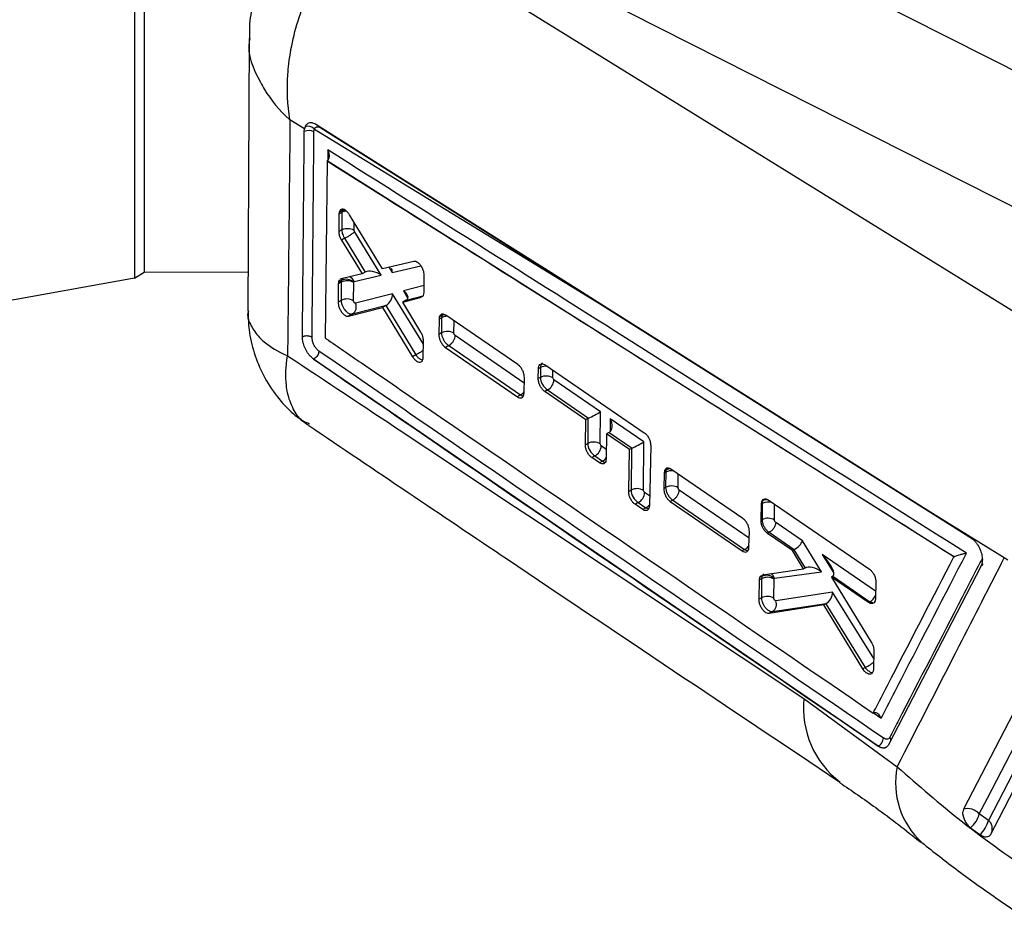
# Model space of a CAD drawing. Extents: x 48 to 403, y 78 to 251.
# Tile 19 of 21: x 330 to 368, y 163 to 198. Entities that reach past the tile are written whole.
import ezdxf

# ---------------------------------------------------------------- set-up
doc = ezdxf.new("R2010")
doc.units = 0
doc.layers.get('0').update_dxf_attribs({"linetype": 'CONTINUOUS'})

msp = doc.modelspace()

# ---------------------------------------------------------------- linework, layer by layer
at = {"color": 7, "linetype": 'CONTINUOUS'}
for p, q in [((380.3433, 190.2618), (349.1671, 206.043)), ((334.4137, 203.8043), (334.4137, 188.3837)), ((334.7836, 203.7894), (334.7836, 188.6148)), ((375.4888, 187.4593), (344.3126, 203.2405)), ((343.5247, 202.4081), (371.8398, 184.896)), ((338.823, 197.6112), (338.7727, 187.1285)), ((340.9595, 194.1379), (340.3983, 194.4803)), ((340.9502, 194.0365), (340.9595, 194.1379)), ((340.9829, 194.2173), (340.9595, 194.1379)), ((341.3411, 194.1267), (352.3207, 187.4116)), ((341.5823, 194.1787), (352.3207, 187.4116)), ((341.8261, 192.9029), (341.7555, 186.0811)), ((341.8275, 192.9038), (341.8261, 192.9029)), ((365.9652, 177.6607), (341.8261, 192.9029)), ((341.8406, 192.9118), (341.8275, 192.9038)), ((342.2803, 190.8493), (342.2751, 190.1864)), ((342.2885, 190.9221), (342.2803, 190.8493)), ((342.3949, 190.9155), (342.2803, 190.8493)), ((342.4032, 190.9883), (342.2885, 190.9221)), ((342.3949, 190.9155), (342.39, 190.2528)), ((343.9647, 188.7413), (342.6924, 190.8295)), ((342.39, 190.2528), (342.2751, 190.1864)), ((342.3901, 190.2528), (342.39, 190.2528)), ((343.9125, 188.5011), (342.8878, 190.1786)), ((342.5017, 189.9262), (342.3773, 189.8544)), ((342.3773, 189.8544), (343.1765, 188.5511)), ((342.5017, 189.9263), (343.2987, 188.6217)), ((342.5017, 189.9263), (342.5017, 189.9262)), ((345.1659, 189.0317), (343.9647, 188.7413)), ((334.4137, 188.3837), (334.7836, 188.6148)), ((334.6869, 188.5559), (334.7876, 188.6148)), ((338.7798, 188.6086), (334.7836, 188.6148)), ((343.1765, 188.5511), (342.3655, 188.3561)), ((342.8731, 188.2527), (343.9125, 188.5011)), ((343.2957, 188.6199), (343.1765, 188.5511)), ((345.5631, 187.8412), (345.5709, 188.4906)), ((334.4137, 188.3837), (325.0453, 186.6974)), ((342.2585, 188.1663), (342.2525, 187.4647)), ((342.3751, 188.2337), (342.2585, 188.1663)), ((342.2649, 188.231), (342.2585, 188.1663)), ((342.3815, 188.2984), (342.2649, 188.231)), ((342.3655, 188.3561), (342.3379, 188.3392)), ((342.3751, 188.2337), (342.3699, 187.5324)), ((342.8489, 187.518), (342.8541, 188.2191)), ((342.8541, 188.2191), (342.8552, 188.2305)), ((342.8552, 188.2305), (342.8731, 188.2527)), ((344.348, 187.7887), (342.922, 187.4215)), ((345.5579, 187.7837), (345.5631, 187.8412)), ((342.3699, 187.5324), (342.2525, 187.4647)), ((342.8102, 187.0112), (344.1119, 187.3464)), ((344.0867, 187.3322), (343.9652, 187.262)), ((344.0867, 187.3322), (345.2454, 185.4355)), ((344.7403, 187.4635), (345.4578, 187.6518)), ((344.878, 187.543), (344.7403, 187.4635)), ((345.4407, 186.3051), (344.7403, 187.4635)), ((342.6588, 186.9238), (343.9652, 187.262)), ((342.8102, 187.0112), (342.6588, 186.9238)), ((343.9652, 187.262), (345.1217, 185.3641)), ((346.248, 186.9435), (346.1483, 186.886)), ((349.1736, 185.061), (346.3989, 186.9583)), ((346.1387, 186.8085), (346.131, 186.2223)), ((346.1483, 186.886), (346.1387, 186.8085)), ((346.2386, 186.8662), (346.1387, 186.8085)), ((346.2386, 186.8662), (346.2343, 186.2819)), ((346.2343, 186.2819), (346.131, 186.2223)), ((345.5321, 185.3449), (345.5401, 185.9738)), ((346.5097, 185.7945), (346.3831, 185.7214)), ((346.5097, 185.7945), (346.5098, 185.7945)), ((346.5098, 185.7945), (349.2726, 183.8904)), ((345.2454, 185.4355), (345.1217, 185.3641)), ((345.2454, 185.4355), (345.2456, 185.4354)), ((346.3831, 185.7214), (349.154, 183.822)), ((341.3101, 185.2688), (341.2863, 185.2861)), ((341.311, 185.2694), (341.3101, 185.2688)), ((363.0399, 170.369), (341.3101, 185.2688)), ((341.311, 185.2694), (341.3115, 185.2691)), ((345.5282, 185.2955), (345.5321, 185.3449)), ((350.2235, 185.0459), (354.0416, 182.4375)), ((349.9593, 184.5181), (349.9656, 184.897)), ((350.044, 184.9422), (349.9656, 184.897)), ((350.044, 184.9422), (350.0412, 184.5654)), ((349.4148, 183.9719), (349.4245, 184.5594)), ((350.0412, 184.5654), (349.9593, 184.5181)), ((350.5617, 184.4687), (350.5202, 184.5509)), ((352.3508, 183.2358), (350.5617, 184.4687)), ((349.2726, 183.8904), (349.154, 183.822)), ((349.4083, 183.9087), (349.4148, 183.9719)), ((350.3126, 184.0851), (350.2062, 184.0237)), ((351.7919, 182.9386), (350.2062, 184.0237)), ((350.3126, 184.0851), (351.8931, 182.9958)), ((352.3419, 182.0094), (352.3508, 183.2358)), ((351.7736, 181.9723), (351.7919, 182.9386)), ((351.8699, 182.9837), (351.7919, 182.9386)), ((351.8699, 182.9837), (351.8629, 182.0238)), ((354.0265, 182.0809), (352.7278, 182.9759)), ((352.5909, 182.3918), (352.5719, 181.4249)), ((352.6881, 182.448), (352.5909, 182.3918)), ((353.474, 181.7874), (352.5909, 182.3918)), ((352.6881, 182.448), (353.5689, 181.841)), ((351.8629, 182.0238), (351.7736, 181.9723)), ((352.3834, 181.9272), (352.3419, 182.0094)), ((354.013, 180.2145), (354.0265, 182.0809)), ((353.4408, 180.1752), (353.474, 181.7874)), ((353.5456, 181.8288), (353.474, 181.7874)), ((353.5456, 181.8288), (353.534, 180.229)), ((354.2875, 181.9426), (354.2386, 179.6275)), ((352.1342, 181.5436), (352.0195, 181.4774)), ((352.3135, 181.2756), (352.0195, 181.4774)), ((352.1342, 181.5436), (352.4275, 181.3414)), ((352.4275, 181.3414), (352.3135, 181.2756)), ((354.8019, 180.8782), (354.7891, 180.2889)), ((354.8158, 180.9682), (354.8019, 180.8782)), ((354.8685, 180.9167), (354.8019, 180.8782)), ((354.8814, 181.006), (354.8158, 180.9682)), ((354.8685, 180.9167), (354.8642, 180.3323)), ((357.8388, 179.1317), (355.0649, 181.0295)), ((353.534, 180.229), (353.4408, 180.1752)), ((354.0545, 180.1323), (354.013, 180.2145)), ((354.8642, 180.3323), (354.7891, 180.2889)), ((353.8053, 179.7487), (353.6859, 179.6798)), ((353.8053, 179.7487), (354.0986, 179.5466)), ((355.1397, 179.8448), (355.0383, 179.7863)), ((355.0383, 179.7863), (357.8095, 177.8868)), ((355.1397, 179.8448), (355.1398, 179.8448)), ((355.1398, 179.8448), (357.9027, 177.9406)), ((358.5351, 179.0654), (358.5503, 179.6947)), ((358.5503, 179.6947), (358.5679, 179.7946)), ((358.58, 179.7119), (358.5503, 179.6947)), ((358.5963, 179.811), (358.5679, 179.7946)), ((358.58, 179.7119), (358.5754, 179.0887)), ((358.8143, 179.8465), (362.7099, 177.1858)), ((353.9798, 179.478), (353.6859, 179.6798)), ((354.0986, 179.5466), (353.9798, 179.478)), ((358.5754, 179.0887), (358.5351, 179.0654)), ((360.1307, 178.2744), (359.1004, 178.9845)), ((367.9028, 177.6217), (365.5135, 179.0909)), ((365.5135, 179.0909), (366.6141, 178.3962)), ((358.0727, 178.0383), (358.0871, 178.6285)), ((358.8509, 178.601), (358.7838, 178.5623)), ((359.75, 177.9013), (358.7838, 178.5623)), ((358.851, 178.6011), (358.8509, 178.601)), ((358.851, 178.6011), (359.8138, 177.9375)), ((360.8614, 177.0849), (360.1307, 178.2744)), ((357.9027, 177.9406), (357.8095, 177.8868)), ((358.0626, 177.9619), (358.0727, 178.0383)), ((359.801, 177.9307), (359.75, 177.9013)), ((360.1764, 177.1942), (359.75, 177.9013)), ((359.801, 177.9307), (360.2332, 177.227)), ((365.9717, 177.6637), (365.9652, 177.6607)), ((368.0336, 177.5235), (367.9028, 177.6217)), ((358.6009, 176.9615), (360.1764, 177.1942)), ((359.0585, 176.8328), (360.8614, 177.0849)), ((360.2309, 177.2257), (360.1764, 177.1942)), ((367.0095, 177.3135), (363.4436, 170.4215)), ((358.4592, 176.0232), (358.4781, 176.7671)), ((358.4781, 176.7671), (358.4938, 176.8612)), ((358.5586, 176.8136), (358.4781, 176.7671)), ((358.4938, 176.8612), (358.5365, 176.9304)), ((358.5728, 176.9069), (358.4938, 176.8612)), ((358.5586, 176.8136), (358.5531, 176.0774)), ((358.5609, 176.9422), (358.6009, 176.9615)), ((359.0321, 176.063), (359.0376, 176.7993)), ((359.0376, 176.7993), (359.0399, 176.8152)), ((359.0399, 176.8152), (359.0585, 176.8328)), ((361.3004, 176.913), (361.243, 176.8798)), ((361.243, 176.8798), (362.7828, 174.3707)), ((362.6758, 175.8995), (361.243, 176.8798)), ((361.3004, 176.913), (362.7277, 175.9294)), ((362.9574, 176.6821), (362.9402, 176.0517)), ((361.2914, 176.2937), (359.1031, 175.9657)), ((358.5531, 176.0774), (358.4592, 176.0232)), ((362.7277, 175.9294), (362.6758, 175.8995)), ((362.9402, 176.0517), (362.9265, 175.9638)), ((360.9547, 175.8089), (358.8491, 175.477)), ((358.9806, 175.553), (358.8491, 175.477)), ((358.9806, 175.553), (361.0489, 175.8629)), ((361.0249, 175.8494), (360.9547, 175.8089)), ((362.4519, 173.3437), (360.9547, 175.8089)), ((361.0249, 175.8494), (362.5469, 173.3986)), ((362.8836, 174.0277), (362.8638, 173.3317)), ((362.5469, 173.3986), (362.4519, 173.3437)), ((362.5469, 173.3986), (362.547, 173.3985)), ((362.8638, 173.3317), (362.8517, 173.2495)), ((360.1857, 172.2006), (363.7793, 169.5711)), ((363.0457, 170.3723), (363.0399, 170.3689)), ((367.2893, 167.5106), (366.9398, 167.7654)), ((366.606, 167.2253), (366.9617, 166.9667))]:
    msp.add_line(p, q, dxfattribs=at)
at = {"color": 8, "linetype": 'CONTINUOUS'}
for p, q in [((341.857, 193.3239), (341.8531, 192.9249)), ((342.869, 190.2393), (342.8712, 190.536)), ((344.217, 188.8023), (344.338, 188.6028)), ((344.338, 188.6028), (345.4392, 188.866)), ((345.5663, 188.104), (344.7667, 187.8962)), ((345.5384, 185.8401), (344.348, 187.7887)), ((344.7667, 187.8962), (344.9397, 187.6105)), ((344.8811, 187.5447), (345.5287, 187.7131)), ((352.3207, 187.4116), (366.6372, 178.3764)), ((346.7133, 186.2674), (346.7168, 186.741)), ((349.421, 184.3435), (346.7592, 186.1779)), ((350.5202, 184.5509), (350.5223, 184.8417)), ((352.7278, 182.9759), (352.7242, 182.473)), ((352.5791, 181.7923), (352.3834, 181.9272)), ((355.3432, 180.3178), (355.347, 180.8364)), ((354.2465, 180), (354.0545, 180.1323)), ((358.0809, 178.3731), (355.3891, 180.2282)), ((359.0544, 179.0742), (359.0588, 179.6795)), ((362.9479, 176.3329), (360.8891, 177.7517)), ((360.8891, 177.7517), (361.3418, 177.0289)), ((362.8755, 173.7429), (361.2914, 176.2937)), ((362.8601, 171.645), (363.1585, 171.4409))]:
    msp.add_line(p, q, dxfattribs=at)
at = {"color": 7, "linetype": 'CONTINUOUS', "flags": 128}
for points in [[(352.1221, 187.5412), (351.8072, 187.7399), (350.4404, 188.6022), (344.973, 192.0507), (341.3918, 194.3088)], [(365.5135, 179.0909), (364.9363, 179.4552), (359.4691, 182.9055), (352.1221, 187.5412)], [(370.3282, 175.638), (370.0184, 175.0418), (368.771, 172.6406), (366.331, 167.9424)], [(366.9398, 167.7654), (367.2515, 168.366), (368.4987, 170.7683), (370.9375, 175.465)], [(371.2924, 175.217), (370.9803, 174.6163), (369.7319, 172.2133), (367.2893, 167.5106)], [(367.3839, 166.9836), (367.6914, 167.5749), (368.9409, 169.9776), (371.3919, 174.6899)]]:
    msp.add_lwpolyline(points, dxfattribs=at)
at = {"color": 8, "linetype": 'CONTINUOUS', "flags": 128}
for points in [[(342.4272, 191.0382), (342.4032, 190.9883), (342.4032, 190.9883), (342.4032, 190.9883)], [(342.4032, 190.9883), (342.4554, 191.0121), (342.491, 191.0221)], [(346.2752, 186.997), (346.248, 186.9436), (346.248, 186.9435), (346.248, 186.9435)], [(346.3541, 186.9808), (346.3002, 186.9673), (346.248, 186.9435)], [(354.9179, 181.0673), (354.8814, 181.0061), (354.8814, 181.006), (354.8814, 181.006)]]:
    msp.add_lwpolyline(points, dxfattribs=at)
at = {"color": 7, "linetype": 'CONTINUOUS'}
for centre, radius, start, end in [((341.0989, 193.9228), 0.3165, 40.08808, 111.50069), ((341.1165, 193.6684), 0.4039, 59.49275, 114.32026), ((342.6014, 187.7931), 0.4954, 59.33169, 117.18649), ((342.5692, 187.9213), 0.4212, 47.22506, 116.45946), ((342.5963, 187.0917), 0.4954, 59.34589, 117.18825), ((342.6271, 187.2815), 0.3264, 304.11388, 25.40122), ((346.4606, 185.8411), 0.4955, 59.34701, 117.18605), ((350.2676, 184.1247), 0.4955, 59.34715, 117.18723), ((350.097, 184.4978), 0.4656, 297.57992, 356.42149), ((352.0893, 181.583), 0.4955, 59.35691, 117.18847), ((351.9186, 181.9564), 0.4657, 297.5807, 356.40686), ((353.7604, 179.7882), 0.4955, 59.35749, 117.18879), ((353.5898, 180.1615), 0.4656, 297.57621, 356.41135), ((355.0906, 179.8916), 0.4954, 59.34627, 117.18781), ((358.8018, 178.648), 0.4954, 59.34634, 117.18799), ((358.7852, 176.3725), 0.4959, 59.40234, 117.19092), ((358.7456, 176.5516), 0.3951, 41.85276, 115.94236), ((358.7795, 175.6367), 0.4954, 59.34645, 117.18825), ((358.7935, 175.8331), 0.3369, 303.73731, 23.1859), ((366.4831, 167.3301), 0.6309, 43.63116, 103.95743), ((365.8975, 168.0362), 1.0768, 311.14468, 345.43745), ((366.2202, 167.784), 1.1035, 312.21957, 345.65562)]:
    msp.add_arc(centre, radius, start, end, dxfattribs=at)
at = {"color": 8, "linetype": 'CONTINUOUS'}
for centre, radius, start, end in [((342.6082, 190.51), 0.4582, 93.93839, 117.73861), ((342.5657, 188.1371), 0.3284, 20.61859, 66.0512), ((346.4563, 186.449), 0.4706, 89.64266, 117.55174), ((350.2659, 184.5114), 0.4846, 86.17085, 117.25257), ((349.0706, 184.2829), 0.4414, 297.23369, 321.96693), ((352.2247, 181.735), 0.4428, 297.25632, 322.40223), ((355.0936, 180.4775), 0.4935, 81.83174, 117.13495), ((355.0384, 180.7256), 0.3214, 90.78574, 119.24804), ((358.8093, 179.2586), 0.508, 70.47711, 116.83591), ((358.7568, 179.5146), 0.3371, 79.18846, 118.4289), ((353.8968, 179.9387), 0.4411, 297.22926, 321.57368), ((357.6944, 178.3423), 0.4525, 297.41014, 327.31621), ((358.7519, 176.7261), 0.3247, 19.18694, 60.6047), ((362.5051, 176.3489), 0.4749, 297.9462, 338.5855), ((363.788, 171.8479), 3.6196, 174.40816, 232.37062), ((366.8172, 168.9496), 3.1008, 168.43884, 227.60241), ((367.025, 167.1874), 0.4175, 337.02865, 50.72033)]:
    msp.add_arc(centre, radius, start, end, dxfattribs=at)
at = {"color": 7, "linetype": 'CONTINUOUS'}
for centre, major_axis, ratio, start_param, end_param in [((342.6678, 190.7532), (-0.1911, 0.3421), 0.5694106, 0.5489169, 0.7937408), ((343.4849, 188.3402), (-0.2202, 0.2578), 0.7791612, 6.1264564, 6.1397396), ((343.6634, 188.3828), (0.424, -0.1763), 0.4871686, 1.156834, 2.7731761), ((344.0888, 188.4846), (0.1419, 0.3398), 0.6028652, 5.3031752, 5.8689163), ((342.6494, 188.0702), (-0.1921, 0.3441), 0.5691909, 0.5791568, 0.7933004), ((344.0988, 187.6705), (0.1386, 0.342), 0.6054887, 3.7841954, 5.2955312), ((344.5175, 187.778), (0.4208, -0.171), 0.4908369, 5.9200993, 7.4313558), ((344.274, 187.3838), (0.2965, 0.1381), 0.1217802, 2.0913944, 2.1964019), ((344.6912, 187.4911), (0.2962, 0.1383), 0.12059, 5.3371576, 5.350593), ((346.5114, 186.704), (-0.191, 0.342), 0.5694299, 0.5320347, 0.7938111), ((350.3129, 184.4038), (-0.1903, 0.3404), 0.5695974, 0.7931622, 2.3643384), ((352.1016, 183.1175), (0.3262, 0.1698), 0.0419604, 3.9972779, 5.559686), ((352.0997, 182.851), (0.325, 0.0001), 0.5771721, 2.2593752, 2.3560608), ((352.4787, 182.8577), (-0.2122, 0.4075), 0.5999654, 3.2076574, 4.6901563), ((352.6881, 182.7133), (0.1638, 0.2815), 0.5773832, 3.9308221, 4.0107313), ((352.1346, 181.8623), (-0.1903, 0.3404), 0.5695974, 0.7933435, 2.3641398), ((353.7773, 181.9627), (0.3262, 0.1698), 0.0419604, 3.9972779, 5.559686), ((353.7754, 181.6962), (0.325, 0.0001), 0.5771721, 2.2593752, 2.3560608), ((355.1409, 180.7548), (-0.1908, 0.3414), 0.5694893, 0.4858026, 0.7940631), ((353.8057, 180.0674), (-0.1903, 0.3404), 0.5695974, 0.7933435, 2.3641398), ((358.852, 179.5504), (-0.1905, 0.3409), 0.5695469, 0.4465869, 0.7943544), ((359.8815, 178.1562), (0.24, 0.2277), 0.4247113, 4.06456, 5.6269682), ((360.1668, 177.6918), (0.4236, -0.1769), 0.4924442, 2.7287062, 2.7822978), ((360.6399, 177.6335), (-0.6776, 0.7081), 0.2681339, 3.0968256, 4.6236378), ((360.4235, 176.9403), (-0.221, 0.2656), 0.7653113, 6.1421525, 6.152175), ((360.6122, 176.9667), (0.4337, -0.2044), 0.4776169, 1.1971938, 2.8131936), ((358.8308, 176.6519), (-0.1907, 0.3412), 0.5695114, 0.470215, 0.7941697), ((361.0034, 177.3831), (-0.3027, 0.4666), 0.4784689, 3.1167616, 3.1523565), ((361.0422, 176.1754), (0.1518, 0.3283), 0.6023206, 3.8231628, 5.3383499), ((361.2235, 175.8836), (0.3035, 0.1271), 0.1713891, 2.1102161, 2.2103406)]:
    msp.add_ellipse(centre, major_axis=major_axis, ratio=ratio, start_param=start_param, end_param=end_param, dxfattribs=at)
at = {"color": 8, "linetype": 'CONTINUOUS'}
for centre, major_axis, ratio, start_param, end_param in [((342.6509, 188.0685), (-0.1931, 0.3463), 0.5689599, 0.2432989, 0.5785706), ((350.3157, 184.7806), (-0.1903, 0.3404), 0.5695974, 0.0078641, 0.7931622), ((352.4279, 181.6601), (-0.1903, 0.3404), 0.5695974, 2.3641398, 2.6778537), ((354.099, 179.8652), (-0.1903, 0.3404), 0.5695974, 2.3641398, 2.6675875), ((358.8339, 176.6487), (-0.1928, 0.3457), 0.5690221, 0.008423, 0.4716075)]:
    msp.add_ellipse(centre, major_axis=major_axis, ratio=ratio, start_param=start_param, end_param=end_param, dxfattribs=at)
at = {"color": 7, "linetype": 'CONTINUOUS'}
for points, knots in [([(385.6806, 191.7663), (383.471, 192.7399), (372.4643, 197.5896), (361.4636, 202.4417), (352.6713, 206.3197)], [0, 0, 0, 0, 0.2007569, 1, 1, 1, 1]), ([(340.3983, 194.4803), (340.3974, 194.486), (340.3062, 195.0447), (340.2747, 195.7729), (340.4068, 197.2374), (340.8052, 198.8373), (341.8173, 200.7882), (342.7523, 201.7088), (343.1976, 202.1472)], [0, 0, 0, 0, 0.00218936, 0.21325608, 0.26096793, 0.52127454, 0.77197804, 1, 1, 1, 1]), ([(340.3653, 201.7918), (340.2584, 201.6748), (339.9423, 201.3287), (339.5432, 200.6496), (339.1645, 199.7916), (338.9313, 198.8818), (338.8237, 198.1485), (338.8376, 197.7238), (338.8413, 197.6103)], [0, 0, 0, 0, 0.1041203, 0.3080691, 0.5146605, 0.7203372, 0.9252552, 1, 1, 1, 1]), ([(340.3983, 194.4803), (340.3842, 192.9603), (340.356, 189.9339), (340.3218, 186.9077), (340.3047, 185.4013)], [0, 0, 0, 0, 0.50223303, 1, 1, 1, 1]), ([(341.3918, 194.3088), (341.3433, 194.333), (341.2451, 194.382), (341.1107, 194.3662), (341.0243, 194.3006), (340.9927, 194.2371), (340.9829, 194.2173)], [0, 0, 0, 0, 0.2842058, 0.5759958, 0.8678196, 1, 1, 1, 1]), ([(341.3215, 194.0164), (341.3243, 194.0514), (341.3275, 194.0916), (341.3395, 194.1227), (341.3411, 194.1267)], [0, 0, 0, 0, 0.8727243, 1, 1, 1, 1]), ([(341.3411, 194.1267), (341.3463, 194.1377), (341.3639, 194.1752), (341.4123, 194.2147), (341.4914, 194.2244), (341.552, 194.1939), (341.5823, 194.1787)], [0, 0, 0, 0, 0.1212748, 0.4134912, 0.7070893, 1, 1, 1, 1]), ([(340.878, 186.1285), (340.8794, 186.2724), (340.8865, 186.9922), (340.9119, 189.6289), (340.9335, 192.1204), (340.9502, 194.0365)], [0, 0, 0, 0, 0.0545862, 0.272931, 1, 1, 1, 1]), ([(341.2488, 186.1062), (341.2503, 186.2502), (341.2574, 186.9702), (341.283, 189.6077), (341.3048, 192.0998), (341.3215, 194.0164)], [0, 0, 0, 0, 0.05458654, 0.27293275, 1, 1, 1, 1]), ([(341.8406, 192.9118), (341.8566, 192.9259), (341.8886, 192.9538), (341.9163, 193.0274), (341.9229, 193.1315), (341.8977, 193.236), (341.8684, 193.302), (341.8575, 193.3228), (341.857, 193.3239)], [0, 0, 0, 0, 0.1572194, 0.3135119, 0.5425134, 0.8512124, 0.9921274, 1, 1, 1, 1]), ([(366.444, 177.7988), (362.3239, 180.4024), (354.131, 185.5797), (345.9325, 190.7525), (341.857, 193.3239)], [0, 0, 0, 0, 0.5028959, 1, 1, 1, 1]), ([(341.8275, 192.9038), (345.8481, 190.3679), (353.8983, 185.2905), (361.9442, 180.2095), (365.9712, 177.664), (365.9717, 177.6637)], [0, 0, 0, 0, 0.4994087, 0.9999387, 1, 1, 1, 1]), ([(342.6924, 190.8295), (342.6674, 190.8655), (342.6175, 190.9377), (342.5288, 191.0108), (342.4422, 191.047), (342.3666, 191.0396), (342.3129, 190.9956), (342.2959, 190.9446), (342.2885, 190.9221)], [0, 0, 0, 0, 0.1731137, 0.3462127, 0.5195295, 0.6923943, 0.8642229, 1, 1, 1, 1]), ([(342.2751, 190.1864), (342.2765, 190.1588), (342.28, 190.0932), (342.3124, 189.9752), (342.3554, 189.8951), (342.3773, 189.8544)], [0, 0, 0, 0, 0.2624953, 0.6253774, 1, 1, 1, 1]), ([(342.3901, 190.2528), (342.4184, 190.266), (342.4752, 190.2924), (342.5836, 190.3086), (342.6943, 190.3048), (342.7826, 190.2833), (342.8384, 190.2587), (342.8608, 190.2445), (342.869, 190.2393)], [0, 0, 0, 0, 0.2032158, 0.406434, 0.6096481, 0.8128605, 0.9313432, 1, 1, 1, 1]), ([(342.3901, 190.2528), (342.3901, 190.2527), (342.3901, 190.2206), (342.396, 190.1729), (342.4168, 190.0944), (342.4466, 190.0175), (342.4808, 189.956), (342.5016, 189.9262), (342.5017, 189.9262)], [0, 0, 0, 0, 0.000212, 0.3208855, 0.4356282, 0.7019132, 0.9997873, 1, 1, 1, 1]), ([(342.5017, 189.9263), (342.5187, 189.9343), (342.5526, 189.9504), (342.6084, 189.9805), (342.665, 190.0135), (342.7206, 190.0486), (342.7729, 190.0841), (342.8195, 190.1186), (342.8595, 190.1511), (342.8783, 190.1694), (342.8878, 190.1786)], [0, 0, 0, 0, 0.1249987, 0.2500004, 0.375, 0.5000013, 0.6250025, 0.7499992, 0.8749999, 1, 1, 1, 1]), ([(342.8878, 190.1786), (342.8845, 190.1845), (342.8784, 190.1957), (342.8735, 190.2103), (342.8699, 190.2248), (342.8694, 190.2332), (342.869, 190.2393)], [0, 0, 0, 0, 0.29944986, 0.57045951, 0.68626728, 1, 1, 1, 1]), ([(345.5709, 188.4906), (345.5685, 188.529), (345.5637, 188.606), (345.5208, 188.7331), (345.4568, 188.8516), (345.3759, 188.9495), (345.2883, 189.0153), (345.2162, 189.0388), (345.1788, 189.0335), (345.1659, 189.0317)], [0, 0, 0, 0, 0.152615, 0.3052213, 0.4575925, 0.611823, 0.7648727, 0.918858, 1, 1, 1, 1]), ([(342.305, 188.3189), (342.2904, 188.2968), (342.2737, 188.2713), (342.2659, 188.2356), (342.2649, 188.231)], [0, 0, 0, 0, 0.87096041, 1, 1, 1, 1]), ([(345.4831, 187.6681), (345.4953, 187.6743), (345.5286, 187.6913), (345.549, 187.7401), (345.5567, 187.7775), (345.5579, 187.7837)], [0, 0, 0, 0, 0.3249098, 0.8890125, 1, 1, 1, 1]), ([(342.2525, 187.4647), (342.255, 187.4264), (342.26, 187.35), (342.3028, 187.2237), (342.3665, 187.1054), (342.4469, 187.007), (342.5344, 186.9406), (342.6073, 186.9161), (342.6452, 186.9218), (342.6588, 186.9238)], [0, 0, 0, 0, 0.1511905, 0.3023597, 0.4528595, 0.6075947, 0.7600565, 0.9139425, 1, 1, 1, 1]), ([(342.3699, 187.5324), (342.3699, 187.5324), (342.3699, 187.4963), (342.3805, 187.4161), (342.4253, 187.296), (342.4947, 187.1802), (342.5804, 187.0864), (342.6765, 187.0226), (342.7539, 187.0025), (342.7956, 187.0072), (342.8102, 187.0112), (342.8102, 187.0112)], [0, 0, 0, 0, 0.0000896, 0.152213, 0.3083897, 0.4431607, 0.6109711, 0.7581991, 0.9119373, 0.9999101, 1, 1, 1, 1]), ([(342.922, 187.4215), (342.9195, 187.4211), (342.9127, 187.4202), (342.8996, 187.4246), (342.8837, 187.4368), (342.8692, 187.4545), (342.8579, 187.4757), (342.8503, 187.4977), (342.8494, 187.5112), (342.8489, 187.518)], [0, 0, 0, 0, 0.0866193, 0.2432122, 0.3931116, 0.558564, 0.7020004, 0.8509807, 1, 1, 1, 1]), ([(338.7897, 187.1291), (338.7932, 186.8861), (338.801, 186.3367), (339.0012, 185.4971), (339.3591, 184.6241), (339.8755, 183.8332), (340.4694, 183.183), (340.9171, 182.8655), (341.1148, 182.7253)], [0, 0, 0, 0, 0.1402302, 0.3169046, 0.4948687, 0.6834018, 0.860143, 1, 1, 1, 1]), ([(346.3989, 186.9583), (346.3699, 186.9745), (346.3118, 187.0068), (346.2344, 187.0024), (346.1763, 186.9623), (346.1572, 186.9101), (346.1483, 186.886)], [0, 0, 0, 0, 0.2595237, 0.5190963, 0.7774593, 1, 1, 1, 1]), ([(341.2489, 186.1062), (341.2363, 186.1139), (341.2112, 186.1293), (341.1642, 186.1463), (341.1127, 186.1577), (341.0582, 186.1627), (341.0032, 186.1612), (340.9501, 186.1532), (340.9082, 186.1415), (340.8859, 186.1318), (340.878, 186.1284)], [0, 0, 0, 0, 0.1325174, 0.2650251, 0.3975379, 0.5300583, 0.6625664, 0.7950829, 0.9275951, 1, 1, 1, 1]), ([(345.5401, 185.9738), (345.5388, 186.0013), (345.5358, 186.0668), (345.5044, 186.1845), (345.4621, 186.2646), (345.4407, 186.3051)], [0, 0, 0, 0, 0.26235364, 0.62687531, 1, 1, 1, 1]), ([(346.131, 186.2223), (346.1334, 186.1839), (346.1382, 186.107), (346.181, 185.9798), (346.2448, 185.8618), (346.3163, 185.773), (346.3641, 185.7361), (346.3831, 185.7214)], [0, 0, 0, 0, 0.2134172, 0.4267938, 0.6411559, 0.8570305, 1, 1, 1, 1]), ([(346.2343, 186.2819), (346.2343, 186.2818), (346.2343, 186.2457), (346.2448, 186.167), (346.2898, 186.0448), (346.3585, 185.9307), (346.4358, 185.846), (346.4881, 185.8074), (346.5097, 185.7945), (346.5097, 185.7945)], [0, 0, 0, 0, 0.0001262, 0.2144462, 0.4254949, 0.6362883, 0.8495541, 0.9998748, 1, 1, 1, 1]), ([(346.5098, 185.7945), (346.5378, 185.811), (346.5938, 185.8439), (346.6685, 185.9257), (346.7261, 186.0222), (346.755, 186.1106), (346.7581, 186.1605), (346.7592, 186.1779)], [0, 0, 0, 0, 0.2158737, 0.4317476, 0.647621, 0.8768006, 1, 1, 1, 1]), ([(346.7592, 186.1779), (346.7555, 186.1808), (346.7467, 186.1877), (346.7337, 186.204), (346.7223, 186.2251), (346.7147, 186.2474), (346.7137, 186.2608), (346.7133, 186.2674)], [0, 0, 0, 0, 0.15281492, 0.3713123, 0.58494337, 0.79535227, 1, 1, 1, 1]), ([(341.2863, 185.2861), (341.2376, 185.3294), (341.1403, 185.4159), (341.0147, 185.6086), (340.9232, 185.8209), (340.8819, 186.0007), (340.879, 186.0966), (340.878, 186.1284)], [0, 0, 0, 0, 0.2226232, 0.4452345, 0.6676392, 0.8896763, 1, 1, 1, 1]), ([(341.5137, 185.5804), (341.494, 185.5957), (341.4444, 185.6341), (341.3696, 185.7268), (341.3024, 185.8508), (341.2569, 185.9849), (341.2515, 186.0659), (341.2489, 186.1062)], [0, 0, 0, 0, 0.1418488, 0.3564571, 0.5704813, 0.7858722, 1, 1, 1, 1]), ([(341.7555, 186.0811), (341.7686, 186.0721), (342.233, 185.7536), (344.5027, 184.197), (351.5177, 179.3911), (358.0912, 174.8994), (362.8555, 171.6439)], [0, 0, 0, 0, 0.0018693, 0.0661233, 0.3231391, 1, 1, 1, 1]), ([(340.3047, 185.4013), (341.7841, 184.4197), (348.3949, 180.0329), (355.033, 175.6234), (360.1857, 172.2006)], [0, 0, 0, 0, 0.22378, 1, 1, 1, 1]), ([(341.5137, 185.5804), (341.5118, 185.5574), (341.5082, 185.5162), (341.482, 185.4453), (341.4405, 185.3756), (341.3799, 185.3091), (341.3343, 185.2824), (341.3115, 185.2691)], [0, 0, 0, 0, 0.1963135, 0.3521507, 0.5680999, 0.7840501, 1, 1, 1, 1]), ([(363.2471, 170.6785), (358.213, 174.123), (350.9602, 179.0858), (343.7266, 184.059), (341.5137, 185.5804)], [0, 0, 0, 0, 0.6940824, 1, 1, 1, 1]), ([(341.2863, 185.2861), (341.2945, 185.2804), (341.3028, 185.2747), (341.311, 185.2694), (341.311, 185.2694)], [0, 0, 0, 0, 0.9977813, 1, 1, 1, 1]), ([(341.3115, 185.2691), (343.5245, 183.7484), (350.7584, 178.7775), (358.0115, 173.816), (363.0457, 170.3723)], [0, 0, 0, 0, 0.3059264, 1, 1, 1, 1]), ([(345.1217, 185.3641), (345.1465, 185.328), (345.1962, 185.2558), (345.2845, 185.1829), (345.3708, 185.1471), (345.446, 185.1552), (345.5041, 185.2032), (345.5201, 185.2646), (345.5282, 185.2955)], [0, 0, 0, 0, 0.1668104, 0.3336046, 0.5006126, 0.6670986, 0.8324522, 1, 1, 1, 1]), ([(349.4245, 184.5594), (349.4223, 184.5978), (349.4179, 184.6746), (349.3757, 184.8019), (349.3122, 184.9201), (349.2407, 185.0091), (349.1928, 185.0462), (349.1736, 185.061)], [0, 0, 0, 0, 0.21319499, 0.42635111, 0.64056643, 0.85635073, 1, 1, 1, 1]), ([(349.9656, 184.897), (349.969, 184.9311), (349.9758, 184.9993), (350.0206, 185.0659), (350.0855, 185.095), (350.1572, 185.0854), (350.2045, 185.0572), (350.2235, 185.0459)], [0, 0, 0, 0, 0.2137116, 0.4274196, 0.6412618, 0.8556991, 1, 1, 1, 1]), ([(350.2062, 184.0237), (350.1778, 184.0468), (350.121, 184.0929), (350.0461, 184.2006), (349.9904, 184.3218), (349.9621, 184.4326), (349.96, 184.4941), (349.9593, 184.5181)], [0, 0, 0, 0, 0.21570001, 0.43140405, 0.64696958, 0.86191146, 1, 1, 1, 1]), ([(349.154, 183.822), (349.183, 183.8058), (349.2409, 183.7734), (349.3181, 183.7777), (349.3798, 183.8198), (349.3987, 183.8789), (349.4083, 183.9087)], [0, 0, 0, 0, 0.24930202, 0.49864815, 0.74672166, 1, 1, 1, 1]), ([(341.1195, 182.7175), (343.6689, 180.9986), (350.4687, 176.4138), (357.3033, 171.8431), (361.5755, 168.9861)], [0, 0, 0, 0, 0.3749293, 1, 1, 1, 1]), ([(354.0416, 182.4375), (354.07, 182.4144), (354.1269, 182.3683), (354.2016, 182.2605), (354.257, 182.1392), (354.2851, 182.0282), (354.2869, 181.9666), (354.2875, 181.9426)], [0, 0, 0, 0, 0.2157069, 0.4314198, 0.6470514, 0.8621247, 1, 1, 1, 1]), ([(352.0195, 181.4774), (351.9911, 181.5005), (351.9344, 181.5467), (351.8597, 181.6545), (351.8043, 181.7759), (351.7762, 181.8868), (351.7744, 181.9483), (351.7736, 181.9723)], [0, 0, 0, 0, 0.2157951, 0.4315752, 0.6472484, 0.8623047, 1, 1, 1, 1]), ([(352.5719, 181.4249), (352.5684, 181.3907), (352.5615, 181.3223), (352.5164, 181.2556), (352.4514, 181.2264), (352.3798, 181.2359), (352.3325, 181.2642), (352.3135, 181.2756)], [0, 0, 0, 0, 0.2136141, 0.4272256, 0.6409351, 0.8552215, 1, 1, 1, 1]), ([(355.0649, 181.0295), (355.0358, 181.0456), (354.9777, 181.0779), (354.8998, 181.0732), (354.8439, 181.0346), (354.8242, 180.9878), (354.8158, 180.9682)], [0, 0, 0, 0, 0.2687927, 0.5376461, 0.8051109, 1, 1, 1, 1]), ([(353.6859, 179.6798), (353.6576, 179.7029), (353.6009, 179.7492), (353.5264, 179.8571), (353.4711, 179.9786), (353.4433, 180.0896), (353.4415, 180.1512), (353.4408, 180.1752)], [0, 0, 0, 0, 0.2158063, 0.4315984, 0.6473166, 0.8624215, 1, 1, 1, 1]), ([(354.7891, 180.2889), (354.7912, 180.2503), (354.7953, 180.173), (354.8373, 180.0452), (354.9005, 179.9267), (354.9717, 179.8378), (355.0194, 179.8009), (355.0383, 179.7863)], [0, 0, 0, 0, 0.2135322, 0.4270218, 0.6416118, 0.8577425, 1, 1, 1, 1]), ([(354.8642, 180.3323), (354.8642, 180.3323), (354.8642, 180.2961), (354.8747, 180.2174), (354.9197, 180.0952), (354.9885, 179.9811), (355.0655, 179.8961), (355.1184, 179.8579), (355.1397, 179.8448), (355.1397, 179.8448)], [0, 0, 0, 0, 0.00012616, 0.21449585, 0.42536603, 0.63615744, 0.84965197, 0.99987476, 1, 1, 1, 1]), ([(355.1398, 179.8448), (355.1678, 179.8612), (355.2238, 179.8942), (355.2985, 179.976), (355.3559, 180.0722), (355.3849, 180.1605), (355.388, 180.2104), (355.3891, 180.2282)], [0, 0, 0, 0, 0.2158683, 0.4317363, 0.6476043, 0.8745814, 1, 1, 1, 1]), ([(355.3891, 180.2282), (355.3855, 180.231), (355.3767, 180.238), (355.3636, 180.2543), (355.3522, 180.2755), (355.3446, 180.2978), (355.3437, 180.3112), (355.3432, 180.3178)], [0, 0, 0, 0, 0.1525368, 0.3711487, 0.5849462, 0.7952717, 1, 1, 1, 1]), ([(358.5679, 179.7946), (358.5811, 179.8195), (358.6074, 179.8692), (358.6762, 179.8959), (358.7483, 179.886), (358.7956, 179.8577), (358.8143, 179.8465)], [0, 0, 0, 0, 0.2734506, 0.5468448, 0.8212617, 1, 1, 1, 1]), ([(354.2386, 179.6275), (354.2351, 179.5932), (354.228, 179.5248), (354.1828, 179.458), (354.1177, 179.4287), (354.046, 179.4382), (353.9988, 179.4666), (353.9798, 179.478)], [0, 0, 0, 0, 0.2135989, 0.4271933, 0.6408635, 0.8551045, 1, 1, 1, 1]), ([(358.0871, 178.6285), (358.0852, 178.6671), (358.0814, 178.7443), (358.0398, 178.8722), (357.9769, 178.9907), (357.9057, 179.0799), (357.8579, 179.1169), (357.8388, 179.1317)], [0, 0, 0, 0, 0.21330988, 0.42657875, 0.64101155, 0.85700957, 1, 1, 1, 1]), ([(358.7838, 178.5623), (358.7548, 178.5859), (358.6969, 178.6332), (358.621, 178.7435), (358.5649, 178.8675), (358.5372, 178.9798), (358.5357, 179.0417), (358.5351, 179.0654)], [0, 0, 0, 0, 0.2169567, 0.4339112, 0.6507796, 0.8665731, 1, 1, 1, 1]), ([(358.5754, 179.0887), (358.5754, 179.0887), (358.5754, 179.0525), (358.586, 178.9737), (358.631, 178.8514), (358.6998, 178.7371), (358.7771, 178.6525), (358.8294, 178.6139), (358.8509, 178.6011), (358.8509, 178.601)], [0, 0, 0, 0, 0.0001261, 0.2147423, 0.4256624, 0.6364785, 0.8501703, 0.9998748, 1, 1, 1, 1]), ([(359.1004, 178.9845), (359.0964, 178.948), (359.0884, 178.8751), (359.0306, 178.7603), (358.9485, 178.66), (358.8835, 178.6207), (358.851, 178.6011)], [0, 0, 0, 0, 0.2499999, 0.5000004, 0.750001, 1, 1, 1, 1]), ([(359.1004, 178.9845), (359.0968, 178.9873), (359.0879, 178.9942), (359.0749, 179.0106), (359.0635, 179.0318), (359.0558, 179.0542), (359.0549, 179.0676), (359.0544, 179.0742)], [0, 0, 0, 0, 0.1516638, 0.3704603, 0.5843523, 0.7949025, 1, 1, 1, 1]), ([(366.6141, 178.3962), (366.6667, 178.3571), (366.7353, 178.306), (366.7972, 178.2297), (366.8117, 178.2118)], [0, 0, 0, 0, 0.7657207, 1, 1, 1, 1]), ([(366.8117, 178.2118), (366.8355, 178.1793), (366.9024, 178.0876), (366.99, 177.9082), (367.0516, 177.6899), (367.0635, 177.4864), (367.0365, 177.3685), (367.0122, 177.3191), (367.0096, 177.3137)], [0, 0, 0, 0, 0.1181442, 0.3326959, 0.546979, 0.7606694, 0.9737072, 1, 1, 1, 1]), ([(357.8095, 177.8868), (357.8384, 177.8707), (357.8963, 177.8384), (357.974, 177.8429), (358.0334, 177.8835), (358.0533, 177.9368), (358.0626, 177.9619)], [0, 0, 0, 0, 0.2578575, 0.5157536, 0.77222, 1, 1, 1, 1]), ([(363.1585, 171.4409), (363.2101, 171.5408), (363.4679, 172.0399), (364.5626, 174.159), (365.6065, 176.1786), (366.444, 177.7988)], [0, 0, 0, 0, 0.0471122, 0.2355616, 1, 1, 1, 1]), ([(365.9717, 177.6637), (365.9864, 177.6699), (366.0196, 177.6839), (366.0904, 177.709), (366.1972, 177.7425), (366.3242, 177.7756), (366.406, 177.7924), (366.4433, 177.7987), (366.444, 177.7988)], [0, 0, 0, 0, 0.0844761, 0.1914934, 0.3607235, 0.6670609, 0.9934894, 1, 1, 1, 1]), ([(362.8555, 171.6439), (362.8841, 171.6992), (363.1189, 172.1537), (364.155, 174.159), (365.1633, 176.1095), (365.9652, 177.6607)], [0, 0, 0, 0, 0.0275737, 0.2266558, 1, 1, 1, 1]), ([(367.0572, 177.6023), (367.0055, 177.5024), (366.7472, 177.003), (365.6623, 174.9055), (364.5263, 172.7083), (363.5972, 170.9108), (363.4939, 170.7111)], [0, 0, 0, 0, 0.0434774, 0.2173876, 0.9130279, 1, 1, 1, 1]), ([(363.7793, 169.5711), (364.5765, 171.1259), (365.9516, 173.8078), (367.3254, 176.4931), (367.9028, 177.6217)], [0, 0, 0, 0, 0.57971884, 1, 1, 1, 1]), ([(362.7099, 177.1858), (362.7389, 177.1621), (362.7968, 177.1149), (362.8725, 177.0046), (362.9282, 176.8805), (362.9556, 176.768), (362.9569, 176.7059), (362.9574, 176.6821)], [0, 0, 0, 0, 0.2167681, 0.4335289, 0.650276, 0.8659705, 1, 1, 1, 1]), ([(367.0254, 177.3228), (367.0481, 177.3377), (367.0771, 177.3568), (367.0866, 177.3876), (367.0887, 177.3943)], [0, 0, 0, 0, 0.7842164, 1, 1, 1, 1]), ([(358.8491, 175.477), (358.823, 175.4773), (358.771, 175.4779), (358.6825, 175.5317), (358.5987, 175.6184), (358.5275, 175.7322), (358.478, 175.8588), (358.4594, 175.9584), (358.4592, 176.0096), (358.4592, 176.0232)], [0, 0, 0, 0, 0.1566795, 0.3133241, 0.4707682, 0.6287582, 0.7864713, 0.9432212, 1, 1, 1, 1]), ([(358.5531, 176.0774), (358.5531, 176.0774), (358.5531, 176.0413), (358.5635, 175.9628), (358.6083, 175.8408), (358.6768, 175.7267), (358.7629, 175.6322), (358.8573, 175.5682), (358.9318, 175.5482), (358.9697, 175.5513), (358.9805, 175.5529), (358.9806, 175.5529)], [0, 0, 0, 0, 0.0000934, 0.1561496, 0.309581, 0.4629354, 0.6183004, 0.7760877, 0.9357496, 0.9999055, 1, 1, 1, 1]), ([(359.1031, 175.9657), (359.1013, 175.9656), (359.095, 175.9651), (359.0826, 175.9695), (359.0668, 175.9817), (359.0523, 175.9996), (359.041, 176.0206), (359.0335, 176.0429), (359.0326, 176.0563), (359.0321, 176.063)], [0, 0, 0, 0, 0.0636528, 0.22384512, 0.38412021, 0.54210582, 0.69656932, 0.84853403, 1, 1, 1, 1]), ([(362.9265, 175.9638), (362.9146, 175.9374), (362.8908, 175.8845), (362.8249, 175.8518), (362.7504, 175.8561), (362.6989, 175.8861), (362.6758, 175.8995)], [0, 0, 0, 0, 0.2622668, 0.5245015, 0.7875916, 1, 1, 1, 1]), ([(362.7828, 174.3707), (362.7988, 174.3416), (362.8365, 174.2734), (362.8769, 174.151), (362.8814, 174.0696), (362.8836, 174.0277)], [0, 0, 0, 0, 0.2655191, 0.6220693, 1, 1, 1, 1]), ([(362.8518, 173.2495), (362.8403, 173.2225), (362.8174, 173.1683), (362.7526, 173.1327), (362.6735, 173.1368), (362.5865, 173.1832), (362.5094, 173.257), (362.4686, 173.3185), (362.4519, 173.3437)], [0, 0, 0, 0, 0.1742044, 0.3483919, 0.5231261, 0.6992116, 0.8766885, 1, 1, 1, 1]), ([(363.1585, 171.4409), (363.1581, 171.4421), (363.1557, 171.4491), (363.1404, 171.4892), (363.105, 171.5524), (363.0426, 171.6157), (362.9767, 171.6511), (362.9123, 171.662), (362.8736, 171.6496), (362.8555, 171.6439)], [0, 0, 0, 0, 0.0086997, 0.0491752, 0.2890766, 0.4965276, 0.6777471, 0.8499661, 1, 1, 1, 1]), ([(363.0462, 170.3721), (363.072, 170.3878), (363.1238, 170.4191), (363.1895, 170.4988), (363.2363, 170.5902), (363.2437, 170.6489), (363.2474, 170.6782)], [0, 0, 0, 0, 0.25000048, 0.49999847, 0.75000037, 1, 1, 1, 1]), ([(363.4939, 170.7111), (363.4859, 170.6984), (363.4626, 170.6613), (363.4069, 170.6313), (363.329, 170.6325), (363.2743, 170.6632), (363.2471, 170.6785)], [0, 0, 0, 0, 0.1561978, 0.4571272, 0.7297196, 1, 1, 1, 1]), ([(363.4436, 170.4215), (363.4193, 170.3872), (363.3708, 170.3186), (363.2554, 170.2854), (363.1402, 170.3077), (363.0657, 170.3532), (363.0402, 170.3687)], [0, 0, 0, 0, 0.2723224, 0.5446322, 0.8445932, 1, 1, 1, 1]), ([(363.0465, 170.3719), (363.0469, 170.3716), (363.0473, 170.3713), (363.0477, 170.3711), (363.0478, 170.371)], [0, 0, 0, 0, 0.96133108, 1, 1, 1, 1]), ([(363.7793, 169.5711), (364.5913, 168.8587), (366.2338, 167.4178), (368.1933, 166.0453), (369.184, 165.3513)], [0, 0, 0, 0, 0.4943857, 1, 1, 1, 1]), ([(361.5679, 168.9607), (362.0299, 168.6489), (363.0654, 167.9499), (364.1134, 167.1243), (364.6939, 166.6671)], [0, 0, 0, 0, 0.4461209, 1, 1, 1, 1]), ([(366.331, 167.9424), (366.3192, 167.9116), (366.2937, 167.8447), (366.3005, 167.7063), (366.3473, 167.5501), (366.4321, 167.3985), (366.525, 167.2897), (366.5862, 167.2411), (366.606, 167.2253)], [0, 0, 0, 0, 0.1604671, 0.3483245, 0.5360156, 0.723285, 0.9100894, 1, 1, 1, 1]), ([(366.9617, 166.9667), (367.0035, 166.9411), (367.0885, 166.889), (367.213, 166.8691), (367.3177, 166.8976), (367.3663, 166.9501), (367.3836, 166.9831), (367.3839, 166.9836)], [0, 0, 0, 0, 0.242017, 0.4928366, 0.7442079, 0.9961976, 1, 1, 1, 1]), ([(364.7259, 166.6583), (365.1849, 166.2951), (366.1246, 165.5516), (367.6743, 164.4546), (368.8036, 163.6871), (369.4261, 163.3083), (369.4776, 163.277)], [0, 0, 0, 0, 0.3160622, 0.6470725, 0.9707932, 1, 1, 1, 1])]:
    msp.add_open_spline(points, degree=3, knots=knots, dxfattribs=at)
at = {"color": 8, "linetype": 'CONTINUOUS'}
for points, knots in [([(338.8509, 197.6106), (338.8427, 197.5747), (338.719, 197.035), (339.0282, 196.3436), (339.589, 195.3352), (339.9993, 194.8472), (340.3943, 194.484), (340.3983, 194.4803)], [0, 0, 0, 0, 0.0344191, 0.5165764, 0.6049762, 0.9959449, 1, 1, 1, 1]), ([(338.8053, 187.1258), (338.7958, 187.0983), (338.7267, 186.8982), (338.9, 186.5533), (339.1291, 186.1862), (339.5606, 185.7878), (339.947, 185.5561), (340.3007, 185.403), (340.3047, 185.4013)], [0, 0, 0, 0, 0.0392092, 0.2853009, 0.5314127, 0.6363684, 0.9958926, 1, 1, 1, 1]), ([(341.1522, 182.7721), (341.0577, 182.8086), (340.7721, 182.9187), (340.5114, 183.3585), (340.3231, 183.8325), (340.2171, 184.4928), (340.2351, 184.9882), (340.304, 185.3967), (340.3047, 185.4013)], [0, 0, 0, 0, 0.1109999, 0.3354738, 0.5665347, 0.6635463, 0.9961986, 1, 1, 1, 1]), ([(345.5355, 185.6092), (345.5288, 185.6042), (345.5069, 185.5877), (345.4637, 185.5584), (345.4085, 185.5233), (345.3519, 185.49), (345.2963, 185.4597), (345.2625, 185.4435), (345.2456, 185.4354)], [0, 0, 0, 0, 0.0808241, 0.2646582, 0.4484953, 0.6323289, 0.8161624, 1, 1, 1, 1]), ([(345.2456, 185.4354), (345.2517, 185.4268), (345.2833, 185.3821), (345.3514, 185.3108), (345.4394, 185.2512), (345.49, 185.2446), (345.5094, 185.242)], [0, 0, 0, 0, 0.080016, 0.4163824, 0.7766699, 1, 1, 1, 1]), ([(349.2726, 183.8904), (349.2727, 183.8904), (349.3035, 183.872), (349.3449, 183.851), (349.3787, 183.8548), (349.3859, 183.8556)], [0, 0, 0, 0, 0.000458, 0.786051, 1, 1, 1, 1]), ([(357.9027, 177.9406), (357.9027, 177.9406), (357.9335, 177.9223), (357.9828, 177.8993), (358.0231, 177.9051), (358.0371, 177.9071)], [0, 0, 0, 0, 0.0003797, 0.6513098, 1, 1, 1, 1]), ([(362.7277, 175.9294), (362.7277, 175.9294), (362.7585, 175.911), (362.8201, 175.8881), (362.8879, 175.8851), (362.9138, 175.9071), (362.9197, 175.9122)], [0, 0, 0, 0, 0.00025096, 0.43027454, 0.86933844, 1, 1, 1, 1]), ([(362.547, 173.3985), (362.5639, 173.4066), (362.5977, 173.4229), (362.6532, 173.4534), (362.7094, 173.4869), (362.7647, 173.5226), (362.8159, 173.5587), (362.8522, 173.5859), (362.8682, 173.5997), (362.8715, 173.6026)], [0, 0, 0, 0, 0.1596241, 0.3192475, 0.4788745, 0.6384985, 0.7981267, 0.9577535, 1, 1, 1, 1]), ([(362.547, 173.3985), (362.5666, 173.3728), (362.6126, 173.3125), (362.6966, 173.2446), (362.7755, 173.2051), (362.8159, 173.2074), (362.8296, 173.2082)], [0, 0, 0, 0, 0.2291869, 0.5385098, 0.8434496, 1, 1, 1, 1]), ([(363.5375, 170.603), (363.5371, 170.6131), (363.5355, 170.6498), (363.5114, 170.6853), (363.4939, 170.7111)], [0, 0, 0, 0, 0.27539, 1, 1, 1, 1]), ([(363.0478, 170.371), (363.0478, 170.371), (363.0935, 170.3427), (363.1843, 170.3037), (363.2964, 170.2932), (363.3463, 170.3283), (363.3642, 170.3409)], [0, 0, 0, 0, 0.0001471, 0.3865456, 0.7796912, 1, 1, 1, 1])]:
    msp.add_open_spline(points, degree=3, knots=knots, dxfattribs=at)

doc.saveas('drawing.dxf')
